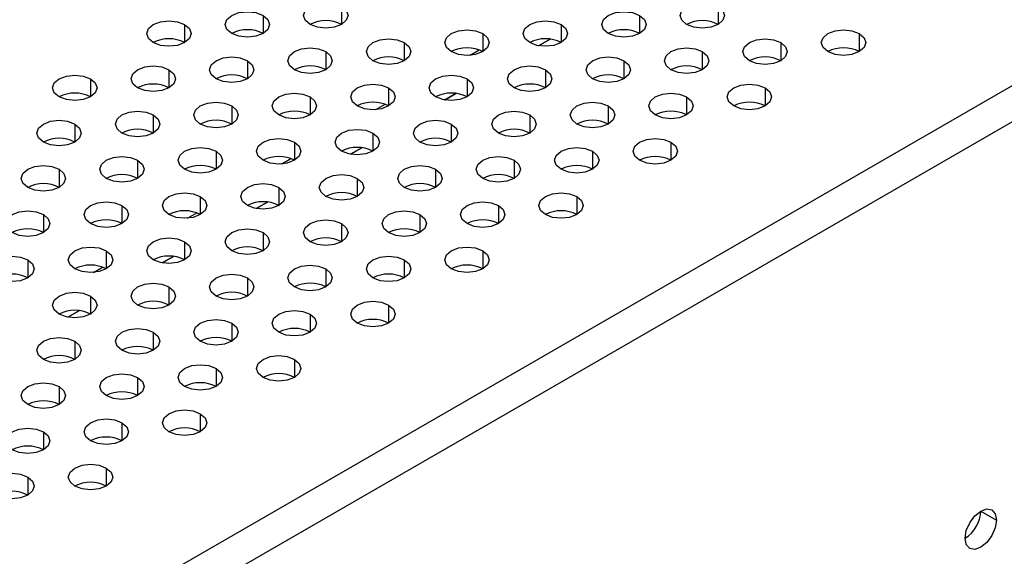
# Model space of a CAD drawing. Header units: millimetres. Extents: x 0 to 1118, y 0 to 864.
# Tile 208 of 256: x 945.99 to 953.39, y 673.23 to 677.26. Entities that reach past the tile are written whole.
import ezdxf

# ---------------------------------------------------------------- set-up
doc = ezdxf.new("R2010")
doc.units = ezdxf.units.MM

msp = doc.modelspace()

# ---------------------------------------------------------------- linework, layer by layer
at = {"color": 7, "linetype": 'Continuous', "lineweight": 25}
for p, q in [((926.1057, 660.9838), (999.8805, 703.5731)), ((926.2471, 660.7933), (999.9748, 703.3554)), ((949.9753, 677.1169), (949.8895, 677.0674)), ((949.2682, 676.7087), (949.1824, 676.6592)), ((948.5611, 676.3005), (948.4753, 676.251)), ((947.854, 675.8923), (947.7682, 675.8428)), ((947.1469, 675.4841), (947.0611, 675.4346)), ((946.4398, 675.0759), (946.3539, 675.0264)), ((953.2115, 673.5696), (953.3293, 673.5016))]:
    msp.add_line(p, q, dxfattribs=at)
at = {"color": 8, "linetype": 'Continuous', "lineweight": 25}
for p, q in [((948.409, 677.363), (948.409, 677.2269)), ((951.2374, 677.363), (951.2374, 677.2269)), ((947.8198, 677.2949), (947.8198, 677.1589)), ((950.6482, 677.2949), (950.6482, 677.1589)), ((947.2305, 677.2269), (947.2305, 677.0908)), ((950.0589, 677.2269), (950.0589, 677.0908)), ((949.4697, 677.1589), (949.4697, 677.0228)), ((949.8897, 677.0674), (949.9755, 677.1169)), ((952.2981, 677.1589), (952.2981, 677.0228)), ((948.8804, 677.0908), (948.8804, 676.9548)), ((949.3743, 676.9955), (949.4432, 677.0352)), ((951.7089, 677.0908), (951.7089, 676.9548)), ((948.2912, 677.0228), (948.2912, 676.8867)), ((951.1196, 677.0228), (951.1196, 676.8867)), ((947.7019, 676.9548), (947.7019, 676.8187)), ((950.5303, 676.9548), (950.5303, 676.8187)), ((946.5234, 676.8187), (946.5234, 676.6826)), ((947.1127, 676.8867), (947.1127, 676.7507)), ((949.3518, 676.8187), (949.3518, 676.6826)), ((949.9411, 676.8867), (949.9411, 676.7507)), ((948.7626, 676.7507), (948.7626, 676.6146)), ((951.591, 676.7507), (951.591, 676.6146)), ((948.1733, 676.6826), (948.1733, 676.5466)), ((949.1825, 676.6592), (949.2684, 676.7087)), ((951.0017, 676.6826), (951.0017, 676.5466)), ((947.5841, 676.6146), (947.5841, 676.4785)), ((948.6672, 676.5873), (948.736, 676.627)), ((950.4125, 676.6146), (950.4125, 676.4785)), ((946.9948, 676.5466), (946.9948, 676.4105)), ((949.8232, 676.5466), (949.8232, 676.4105)), ((946.4055, 676.4785), (946.4055, 676.3425)), ((949.234, 676.4785), (949.234, 676.3425)), ((948.6447, 676.4105), (948.6447, 676.2744)), ((948.0555, 676.3425), (948.0555, 676.2064)), ((948.4754, 676.251), (948.5613, 676.3005)), ((950.8839, 676.3425), (950.8839, 676.2064)), ((947.4662, 676.2744), (947.4662, 676.1384)), ((950.2946, 676.2744), (950.2946, 676.1384)), ((946.877, 676.2064), (946.877, 676.0703)), ((947.9601, 676.1791), (948.0289, 676.2188)), ((949.7054, 676.2064), (949.7054, 676.0703)), ((946.2877, 676.1384), (946.2877, 676.0023)), ((949.1161, 676.1384), (949.1161, 676.0023)), ((947.9376, 676.0023), (947.9376, 675.8662)), ((948.5269, 676.0703), (948.5269, 675.9343)), ((947.3484, 675.9343), (947.3484, 675.7982)), ((950.1768, 675.9343), (950.1768, 675.7982)), ((946.7591, 675.8662), (946.7591, 675.7302)), ((947.7683, 675.8427), (947.8542, 675.8923)), ((949.5875, 675.8662), (949.5875, 675.7302)), ((946.1698, 675.7982), (946.1698, 675.6621)), ((947.253, 675.7709), (947.3218, 675.8106)), ((948.9983, 675.7982), (948.9983, 675.6621)), ((948.409, 675.7302), (948.409, 675.5941)), ((947.8198, 675.6621), (947.8198, 675.5261)), ((947.2305, 675.5941), (947.2305, 675.458)), ((946.6413, 675.5261), (946.6413, 675.39)), ((947.0612, 675.4345), (947.1471, 675.4841)), ((949.4697, 675.5261), (949.4697, 675.39)), ((946.052, 675.458), (946.052, 675.322)), ((948.8804, 675.458), (948.8804, 675.322)), ((946.5459, 675.3627), (946.6147, 675.4024)), ((948.2912, 675.39), (948.2912, 675.2539)), ((947.7019, 675.322), (947.7019, 675.1859)), ((946.5234, 675.1859), (946.5234, 675.0498)), ((947.1127, 675.2539), (947.1127, 675.1179)), ((948.7626, 675.1179), (948.7626, 674.9818)), ((946.3541, 675.0263), (946.44, 675.0759)), ((948.1733, 675.0498), (948.1733, 674.9138)), ((947.5841, 674.9818), (947.5841, 674.8457)), ((946.9948, 674.9138), (946.9948, 674.7777)), ((946.4055, 674.8457), (946.4055, 674.7097)), ((948.0555, 674.7097), (948.0555, 674.5736)), ((947.4662, 674.6416), (947.4662, 674.5056)), ((946.877, 674.5736), (946.877, 674.4375)), ((946.2877, 674.5056), (946.2877, 674.3695)), ((947.3484, 674.3014), (947.3484, 674.1654)), ((946.7591, 674.2334), (946.7591, 674.0973)), ((946.1698, 674.1654), (946.1698, 674.0293)), ((946.6413, 673.8932), (946.6413, 673.7572)), ((946.052, 673.8252), (946.052, 673.6891))]:
    msp.add_line(p, q, dxfattribs=at)
at = {"color": 7, "linetype": 'Continuous', "lineweight": 25, "flags": 128}
for points in [[(948.1733, 677.2269), (948.1372, 677.2581), (948.1245, 677.2949), (948.1372, 677.3318), (948.1733, 677.363), (948.2274, 677.3838), (948.2912, 677.3912), (948.3549, 677.3838), (948.409, 677.363)], [(948.409, 677.363), (948.4451, 677.3318), (948.4578, 677.2949), (948.4451, 677.2581), (948.409, 677.2269), (948.3549, 677.2061), (948.2912, 677.1987), (948.2274, 677.2061), (948.1733, 677.2269)], [(951.0017, 677.2269), (950.9656, 677.2581), (950.9529, 677.2949), (950.9656, 677.3318), (951.0017, 677.363), (951.0558, 677.3838), (951.1196, 677.3912), (951.1834, 677.3838), (951.2374, 677.363)], [(951.2374, 677.363), (951.2736, 677.3318), (951.2863, 677.2949), (951.2736, 677.2581), (951.2374, 677.2269), (951.1834, 677.2061), (951.1196, 677.1987), (951.0558, 677.2061), (951.0017, 677.2269)], [(947.5841, 677.1589), (947.5479, 677.1901), (947.5352, 677.2269), (947.5479, 677.2637), (947.5841, 677.2949), (947.6381, 677.3158), (947.7019, 677.3231), (947.7657, 677.3158), (947.8198, 677.2949)], [(947.8198, 677.2949), (947.8559, 677.2637), (947.8686, 677.2269), (947.8559, 677.1901), (947.8198, 677.1589), (947.7657, 677.138), (947.7019, 677.1307), (947.6381, 677.138), (947.5841, 677.1589)], [(950.4125, 677.1589), (950.3764, 677.1901), (950.3637, 677.2269), (950.3764, 677.2637), (950.4125, 677.2949), (950.4666, 677.3158), (950.5303, 677.3231), (950.5941, 677.3158), (950.6482, 677.2949)], [(950.6482, 677.2949), (950.6843, 677.2637), (950.697, 677.2269), (950.6843, 677.1901), (950.6482, 677.1589), (950.5941, 677.138), (950.5303, 677.1307), (950.4666, 677.138), (950.4125, 677.1589)], [(946.9948, 677.0908), (946.9587, 677.1221), (946.946, 677.1589), (946.9587, 677.1957), (946.9948, 677.2269), (947.0489, 677.2478), (947.1127, 677.2551), (947.1764, 677.2478), (947.2305, 677.2269)], [(947.2305, 677.2269), (947.2666, 677.1957), (947.2793, 677.1589), (947.2666, 677.1221), (947.2305, 677.0908), (947.1764, 677.07), (947.1127, 677.0627), (947.0489, 677.07), (946.9948, 677.0908)], [(949.234, 677.0228), (949.1978, 677.054), (949.1852, 677.0908), (949.1978, 677.1277), (949.234, 677.1589), (949.288, 677.1797), (949.3518, 677.1871), (949.4156, 677.1797), (949.4697, 677.1589)], [(949.8232, 677.0908), (949.7871, 677.1221), (949.7744, 677.1589), (949.7871, 677.1957), (949.8232, 677.2269), (949.8773, 677.2478), (949.9411, 677.2551), (950.0049, 677.2478), (950.0589, 677.2269)], [(950.0589, 677.2269), (950.0951, 677.1957), (950.1077, 677.1589), (950.0951, 677.1221), (950.0589, 677.0908), (950.0049, 677.07), (949.9411, 677.0627), (949.8773, 677.07), (949.8232, 677.0908)], [(952.0624, 677.0228), (952.0263, 677.054), (952.0136, 677.0908), (952.0263, 677.1277), (952.0624, 677.1589), (952.1165, 677.1797), (952.1803, 677.1871), (952.244, 677.1797), (952.2981, 677.1589)], [(948.6447, 676.9548), (948.6086, 676.986), (948.5959, 677.0228), (948.6086, 677.0596), (948.6447, 677.0908), (948.6988, 677.1117), (948.7626, 677.119), (948.8264, 677.1117), (948.8804, 677.0908)], [(949.4697, 677.1589), (949.5058, 677.1277), (949.5185, 677.0908), (949.5058, 677.054), (949.4697, 677.0228), (949.4156, 677.002), (949.3518, 676.9946), (949.288, 677.002), (949.234, 677.0228)], [(951.4731, 676.9548), (951.437, 676.986), (951.4243, 677.0228), (951.437, 677.0596), (951.4731, 677.0908), (951.5272, 677.1117), (951.591, 677.119), (951.6548, 677.1117), (951.7089, 677.0908)], [(952.2981, 677.1589), (952.3342, 677.1277), (952.3469, 677.0908), (952.3342, 677.054), (952.2981, 677.0228), (952.244, 677.002), (952.1803, 676.9946), (952.1165, 677.002), (952.0624, 677.0228)], [(948.0555, 676.8867), (948.0193, 676.918), (948.0066, 676.9548), (948.0193, 676.9916), (948.0555, 677.0228), (948.1095, 677.0437), (948.1733, 677.051), (948.2371, 677.0437), (948.2912, 677.0228)], [(948.8804, 677.0908), (948.9166, 677.0596), (948.9292, 677.0228), (948.9166, 676.986), (948.8804, 676.9548), (948.8264, 676.9339), (948.7626, 676.9266), (948.6988, 676.9339), (948.6447, 676.9548)], [(950.8839, 676.8867), (950.8478, 676.918), (950.8351, 676.9548), (950.8478, 676.9916), (950.8839, 677.0228), (950.938, 677.0437), (951.0017, 677.051), (951.0655, 677.0437), (951.1196, 677.0228)], [(951.7089, 677.0908), (951.745, 677.0596), (951.7577, 677.0228), (951.745, 676.986), (951.7089, 676.9548), (951.6548, 676.9339), (951.591, 676.9266), (951.5272, 676.9339), (951.4731, 676.9548)], [(947.4662, 676.8187), (947.4301, 676.8499), (947.4174, 676.8867), (947.4301, 676.9236), (947.4662, 676.9548), (947.5203, 676.9756), (947.5841, 676.983), (947.6478, 676.9756), (947.7019, 676.9548)], [(948.2912, 677.0228), (948.3273, 676.9916), (948.34, 676.9548), (948.3273, 676.918), (948.2912, 676.8867), (948.2371, 676.8659), (948.1733, 676.8586), (948.1095, 676.8659), (948.0555, 676.8867)], [(950.2946, 676.8187), (950.2585, 676.8499), (950.2458, 676.8867), (950.2585, 676.9236), (950.2946, 676.9548), (950.3487, 676.9756), (950.4125, 676.983), (950.4763, 676.9756), (950.5303, 676.9548)], [(951.1196, 677.0228), (951.1557, 676.9916), (951.1684, 676.9548), (951.1557, 676.918), (951.1196, 676.8867), (951.0655, 676.8659), (951.0017, 676.8586), (950.938, 676.8659), (950.8839, 676.8867)], [(946.877, 676.7507), (946.8408, 676.7819), (946.8281, 676.8187), (946.8408, 676.8555), (946.877, 676.8867), (946.931, 676.9076), (946.9948, 676.9149), (947.0586, 676.9076), (947.1127, 676.8867)], [(947.7019, 676.9548), (947.738, 676.9236), (947.7507, 676.8867), (947.738, 676.8499), (947.7019, 676.8187), (947.6478, 676.7979), (947.5841, 676.7905), (947.5203, 676.7979), (947.4662, 676.8187)], [(949.7054, 676.7507), (949.6693, 676.7819), (949.6566, 676.8187), (949.6693, 676.8555), (949.7054, 676.8867), (949.7595, 676.9076), (949.8232, 676.9149), (949.887, 676.9076), (949.9411, 676.8867)], [(950.5303, 676.9548), (950.5665, 676.9236), (950.5792, 676.8867), (950.5665, 676.8499), (950.5303, 676.8187), (950.4763, 676.7979), (950.4125, 676.7905), (950.3487, 676.7979), (950.2946, 676.8187)], [(946.2877, 676.6826), (946.2516, 676.7139), (946.2389, 676.7507), (946.2516, 676.7875), (946.2877, 676.8187), (946.3418, 676.8396), (946.4055, 676.8469), (946.4693, 676.8396), (946.5234, 676.8187)], [(946.5234, 676.8187), (946.5595, 676.7875), (946.5722, 676.7507), (946.5595, 676.7139), (946.5234, 676.6826), (946.4693, 676.6618), (946.4055, 676.6545), (946.3418, 676.6618), (946.2877, 676.6826)], [(947.1127, 676.8867), (947.1488, 676.8555), (947.1615, 676.8187), (947.1488, 676.7819), (947.1127, 676.7507), (947.0586, 676.7298), (946.9948, 676.7225), (946.931, 676.7298), (946.877, 676.7507)], [(949.1161, 676.6826), (949.08, 676.7139), (949.0673, 676.7507), (949.08, 676.7875), (949.1161, 676.8187), (949.1702, 676.8396), (949.234, 676.8469), (949.2978, 676.8396), (949.3518, 676.8187)], [(949.3518, 676.8187), (949.388, 676.7875), (949.4006, 676.7507), (949.388, 676.7139), (949.3518, 676.6826), (949.2978, 676.6618), (949.234, 676.6545), (949.1702, 676.6618), (949.1161, 676.6826)], [(949.9411, 676.8867), (949.9772, 676.8555), (949.9899, 676.8187), (949.9772, 676.7819), (949.9411, 676.7507), (949.887, 676.7298), (949.8232, 676.7225), (949.7595, 676.7298), (949.7054, 676.7507)], [(948.5269, 676.6146), (948.4907, 676.6458), (948.4781, 676.6826), (948.4907, 676.7195), (948.5269, 676.7507), (948.5809, 676.7715), (948.6447, 676.7789), (948.7085, 676.7715), (948.7626, 676.7507)], [(948.7626, 676.7507), (948.7987, 676.7195), (948.8114, 676.6826), (948.7987, 676.6458), (948.7626, 676.6146), (948.7085, 676.5937), (948.6447, 676.5864), (948.5809, 676.5937), (948.5269, 676.6146)], [(951.3553, 676.6146), (951.3192, 676.6458), (951.3065, 676.6826), (951.3192, 676.7195), (951.3553, 676.7507), (951.4094, 676.7715), (951.4731, 676.7789), (951.5369, 676.7715), (951.591, 676.7507)], [(951.591, 676.7507), (951.6271, 676.7195), (951.6398, 676.6826), (951.6271, 676.6458), (951.591, 676.6146), (951.5369, 676.5937), (951.4731, 676.5864), (951.4094, 676.5937), (951.3553, 676.6146)], [(947.9376, 676.5466), (947.9015, 676.5778), (947.8888, 676.6146), (947.9015, 676.6514), (947.9376, 676.6826), (947.9917, 676.7035), (948.0555, 676.7108), (948.1192, 676.7035), (948.1733, 676.6826)], [(948.1733, 676.6826), (948.2094, 676.6514), (948.2221, 676.6146), (948.2094, 676.5778), (948.1733, 676.5466), (948.1192, 676.5257), (948.0555, 676.5184), (947.9917, 676.5257), (947.9376, 676.5466)], [(950.766, 676.5466), (950.7299, 676.5778), (950.7172, 676.6146), (950.7299, 676.6514), (950.766, 676.6826), (950.8201, 676.7035), (950.8839, 676.7108), (950.9477, 676.7035), (951.0017, 676.6826)], [(951.0017, 676.6826), (951.0379, 676.6514), (951.0506, 676.6146), (951.0379, 676.5778), (951.0017, 676.5466), (950.9477, 676.5257), (950.8839, 676.5184), (950.8201, 676.5257), (950.766, 676.5466)], [(947.3484, 676.4785), (947.3122, 676.5098), (947.2995, 676.5466), (947.3122, 676.5834), (947.3484, 676.6146), (947.4024, 676.6355), (947.4662, 676.6428), (947.53, 676.6355), (947.5841, 676.6146)], [(947.5841, 676.6146), (947.6202, 676.5834), (947.6329, 676.5466), (947.6202, 676.5098), (947.5841, 676.4785), (947.53, 676.4577), (947.4662, 676.4504), (947.4024, 676.4577), (947.3484, 676.4785)], [(950.1768, 676.4785), (950.1407, 676.5098), (950.128, 676.5466), (950.1407, 676.5834), (950.1768, 676.6146), (950.2309, 676.6355), (950.2946, 676.6428), (950.3584, 676.6355), (950.4125, 676.6146)], [(950.4125, 676.6146), (950.4486, 676.5834), (950.4613, 676.5466), (950.4486, 676.5098), (950.4125, 676.4785), (950.3584, 676.4577), (950.2946, 676.4504), (950.2309, 676.4577), (950.1768, 676.4785)], [(946.7591, 676.4105), (946.723, 676.4417), (946.7103, 676.4785), (946.723, 676.5154), (946.7591, 676.5466), (946.8132, 676.5674), (946.877, 676.5748), (946.9407, 676.5674), (946.9948, 676.5466)], [(946.9948, 676.5466), (947.0309, 676.5154), (947.0436, 676.4785), (947.0309, 676.4417), (946.9948, 676.4105), (946.9407, 676.3896), (946.877, 676.3823), (946.8132, 676.3896), (946.7591, 676.4105)], [(949.5875, 676.4105), (949.5514, 676.4417), (949.5387, 676.4785), (949.5514, 676.5154), (949.5875, 676.5466), (949.6416, 676.5674), (949.7054, 676.5748), (949.7692, 676.5674), (949.8232, 676.5466)], [(949.8232, 676.5466), (949.8594, 676.5154), (949.872, 676.4785), (949.8594, 676.4417), (949.8232, 676.4105), (949.7692, 676.3896), (949.7054, 676.3823), (949.6416, 676.3896), (949.5875, 676.4105)], [(946.1698, 676.3425), (946.1337, 676.3737), (946.121, 676.4105), (946.1337, 676.4473), (946.1698, 676.4785), (946.2239, 676.4994), (946.2877, 676.5067), (946.3515, 676.4994), (946.4055, 676.4785)], [(946.4055, 676.4785), (946.4417, 676.4473), (946.4544, 676.4105), (946.4417, 676.3737), (946.4055, 676.3425), (946.3515, 676.3216), (946.2877, 676.3143), (946.2239, 676.3216), (946.1698, 676.3425)], [(948.9983, 676.3425), (948.9621, 676.3737), (948.9495, 676.4105), (948.9621, 676.4473), (948.9983, 676.4785), (949.0523, 676.4994), (949.1161, 676.5067), (949.1799, 676.4994), (949.234, 676.4785)], [(949.234, 676.4785), (949.2701, 676.4473), (949.2828, 676.4105), (949.2701, 676.3737), (949.234, 676.3425), (949.1799, 676.3216), (949.1161, 676.3143), (949.0523, 676.3216), (948.9983, 676.3425)], [(947.8198, 676.2064), (947.7836, 676.2376), (947.7709, 676.2744), (947.7836, 676.3113), (947.8198, 676.3425), (947.8738, 676.3633), (947.9376, 676.3707), (948.0014, 676.3633), (948.0555, 676.3425)], [(948.409, 676.2744), (948.3729, 676.3057), (948.3602, 676.3425), (948.3729, 676.3793), (948.409, 676.4105), (948.4631, 676.4314), (948.5269, 676.4387), (948.5907, 676.4314), (948.6447, 676.4105)], [(948.6447, 676.4105), (948.6808, 676.3793), (948.6935, 676.3425), (948.6808, 676.3057), (948.6447, 676.2744), (948.5907, 676.2536), (948.5269, 676.2463), (948.4631, 676.2536), (948.409, 676.2744)], [(950.6482, 676.2064), (950.6121, 676.2376), (950.5994, 676.2744), (950.6121, 676.3113), (950.6482, 676.3425), (950.7023, 676.3633), (950.766, 676.3707), (950.8298, 676.3633), (950.8839, 676.3425)], [(947.2305, 676.1384), (947.1944, 676.1696), (947.1817, 676.2064), (947.1944, 676.2432), (947.2305, 676.2744), (947.2846, 676.2953), (947.3484, 676.3026), (947.4121, 676.2953), (947.4662, 676.2744)], [(948.0555, 676.3425), (948.0916, 676.3113), (948.1043, 676.2744), (948.0916, 676.2376), (948.0555, 676.2064), (948.0014, 676.1855), (947.9376, 676.1782), (947.8738, 676.1855), (947.8198, 676.2064)], [(950.0589, 676.1384), (950.0228, 676.1696), (950.0101, 676.2064), (950.0228, 676.2432), (950.0589, 676.2744), (950.113, 676.2953), (950.1768, 676.3026), (950.2406, 676.2953), (950.2946, 676.2744)], [(950.8839, 676.3425), (950.92, 676.3113), (950.9327, 676.2744), (950.92, 676.2376), (950.8839, 676.2064), (950.8298, 676.1855), (950.766, 676.1782), (950.7023, 676.1855), (950.6482, 676.2064)], [(946.6413, 676.0703), (946.6051, 676.1015), (946.5924, 676.1384), (946.6051, 676.1752), (946.6413, 676.2064), (946.6953, 676.2273), (946.7591, 676.2346), (946.8229, 676.2273), (946.877, 676.2064)], [(947.4662, 676.2744), (947.5023, 676.2432), (947.515, 676.2064), (947.5023, 676.1696), (947.4662, 676.1384), (947.4121, 676.1175), (947.3484, 676.1102), (947.2846, 676.1175), (947.2305, 676.1384)], [(949.4697, 676.0703), (949.4335, 676.1015), (949.4209, 676.1384), (949.4335, 676.1752), (949.4697, 676.2064), (949.5237, 676.2273), (949.5875, 676.2346), (949.6513, 676.2273), (949.7054, 676.2064)], [(950.2946, 676.2744), (950.3308, 676.2432), (950.3435, 676.2064), (950.3308, 676.1696), (950.2946, 676.1384), (950.2406, 676.1175), (950.1768, 676.1102), (950.113, 676.1175), (950.0589, 676.1384)], [(946.052, 676.0023), (946.0159, 676.0335), (946.0032, 676.0703), (946.0159, 676.1072), (946.052, 676.1384), (946.1061, 676.1592), (946.1698, 676.1665), (946.2336, 676.1592), (946.2877, 676.1384)], [(946.877, 676.2064), (946.9131, 676.1752), (946.9258, 676.1384), (946.9131, 676.1015), (946.877, 676.0703), (946.8229, 676.0495), (946.7591, 676.0422), (946.6953, 676.0495), (946.6413, 676.0703)], [(948.8804, 676.0023), (948.8443, 676.0335), (948.8316, 676.0703), (948.8443, 676.1072), (948.8804, 676.1384), (948.9345, 676.1592), (948.9983, 676.1665), (949.0621, 676.1592), (949.1161, 676.1384)], [(949.7054, 676.2064), (949.7415, 676.1752), (949.7542, 676.1384), (949.7415, 676.1015), (949.7054, 676.0703), (949.6513, 676.0495), (949.5875, 676.0422), (949.5237, 676.0495), (949.4697, 676.0703)], [(946.2877, 676.1384), (946.3238, 676.1072), (946.3365, 676.0703), (946.3238, 676.0335), (946.2877, 676.0023), (946.2336, 675.9814), (946.1698, 675.9741), (946.1061, 675.9814), (946.052, 676.0023)], [(948.2912, 675.9343), (948.255, 675.9655), (948.2424, 676.0023), (948.255, 676.0391), (948.2912, 676.0703), (948.3452, 676.0912), (948.409, 676.0985), (948.4728, 676.0912), (948.5269, 676.0703)], [(949.1161, 676.1384), (949.1523, 676.1072), (949.1649, 676.0703), (949.1523, 676.0335), (949.1161, 676.0023), (949.0621, 675.9814), (948.9983, 675.9741), (948.9345, 675.9814), (948.8804, 676.0023)], [(947.7019, 675.8662), (947.6658, 675.8974), (947.6531, 675.9343), (947.6658, 675.9711), (947.7019, 676.0023), (947.756, 676.0232), (947.8198, 676.0305), (947.8835, 676.0232), (947.9376, 676.0023)], [(947.9376, 676.0023), (947.9737, 675.9711), (947.9864, 675.9343), (947.9737, 675.8974), (947.9376, 675.8662), (947.8835, 675.8454), (947.8198, 675.8381), (947.756, 675.8454), (947.7019, 675.8662)], [(948.5269, 676.0703), (948.563, 676.0391), (948.5757, 676.0023), (948.563, 675.9655), (948.5269, 675.9343), (948.4728, 675.9134), (948.409, 675.9061), (948.3452, 675.9134), (948.2912, 675.9343)], [(947.1127, 675.7982), (947.0765, 675.8294), (947.0638, 675.8662), (947.0765, 675.9031), (947.1127, 675.9343), (947.1667, 675.9551), (947.2305, 675.9624), (947.2943, 675.9551), (947.3484, 675.9343)], [(947.3484, 675.9343), (947.3845, 675.9031), (947.3972, 675.8662), (947.3845, 675.8294), (947.3484, 675.7982), (947.2943, 675.7773), (947.2305, 675.77), (947.1667, 675.7773), (947.1127, 675.7982)], [(949.9411, 675.7982), (949.905, 675.8294), (949.8923, 675.8662), (949.905, 675.9031), (949.9411, 675.9343), (949.9952, 675.9551), (950.0589, 675.9624), (950.1227, 675.9551), (950.1768, 675.9343)], [(950.1768, 675.9343), (950.2129, 675.9031), (950.2256, 675.8662), (950.2129, 675.8294), (950.1768, 675.7982), (950.1227, 675.7773), (950.0589, 675.77), (949.9952, 675.7773), (949.9411, 675.7982)], [(946.5234, 675.7302), (946.4873, 675.7614), (946.4746, 675.7982), (946.4873, 675.835), (946.5234, 675.8662), (946.5775, 675.8871), (946.6413, 675.8944), (946.705, 675.8871), (946.7591, 675.8662)], [(946.7591, 675.8662), (946.7952, 675.835), (946.8079, 675.7982), (946.7952, 675.7614), (946.7591, 675.7302), (946.705, 675.7093), (946.6413, 675.702), (946.5775, 675.7093), (946.5234, 675.7302)], [(949.3518, 675.7302), (949.3157, 675.7614), (949.303, 675.7982), (949.3157, 675.835), (949.3518, 675.8662), (949.4059, 675.8871), (949.4697, 675.8944), (949.5335, 675.8871), (949.5875, 675.8662)], [(949.5875, 675.8662), (949.6237, 675.835), (949.6363, 675.7982), (949.6237, 675.7614), (949.5875, 675.7302), (949.5335, 675.7093), (949.4697, 675.702), (949.4059, 675.7093), (949.3518, 675.7302)], [(945.9341, 675.6621), (945.898, 675.6933), (945.8853, 675.7302), (945.898, 675.767), (945.9341, 675.7982), (945.9882, 675.8191), (946.052, 675.8264), (946.1158, 675.8191), (946.1698, 675.7982)], [(946.1698, 675.7982), (946.206, 675.767), (946.2187, 675.7302), (946.206, 675.6933), (946.1698, 675.6621), (946.1158, 675.6413), (946.052, 675.6339), (945.9882, 675.6413), (945.9341, 675.6621)], [(948.7626, 675.6621), (948.7264, 675.6933), (948.7138, 675.7302), (948.7264, 675.767), (948.7626, 675.7982), (948.8166, 675.8191), (948.8804, 675.8264), (948.9442, 675.8191), (948.9983, 675.7982)], [(948.9983, 675.7982), (949.0344, 675.767), (949.0471, 675.7302), (949.0344, 675.6933), (948.9983, 675.6621), (948.9442, 675.6413), (948.8804, 675.6339), (948.8166, 675.6413), (948.7626, 675.6621)], [(948.1733, 675.5941), (948.1372, 675.6253), (948.1245, 675.6621), (948.1372, 675.6989), (948.1733, 675.7302), (948.2274, 675.751), (948.2912, 675.7583), (948.3549, 675.751), (948.409, 675.7302)], [(948.409, 675.7302), (948.4451, 675.6989), (948.4578, 675.6621), (948.4451, 675.6253), (948.409, 675.5941), (948.3549, 675.5732), (948.2912, 675.5659), (948.2274, 675.5732), (948.1733, 675.5941)], [(947.5841, 675.5261), (947.5479, 675.5573), (947.5352, 675.5941), (947.5479, 675.6309), (947.5841, 675.6621), (947.6381, 675.683), (947.7019, 675.6903), (947.7657, 675.683), (947.8198, 675.6621)], [(947.8198, 675.6621), (947.8559, 675.6309), (947.8686, 675.5941), (947.8559, 675.5573), (947.8198, 675.5261), (947.7657, 675.5052), (947.7019, 675.4979), (947.6381, 675.5052), (947.5841, 675.5261)], [(946.9948, 675.458), (946.9587, 675.4892), (946.946, 675.5261), (946.9587, 675.5629), (946.9948, 675.5941), (947.0489, 675.615), (947.1127, 675.6223), (947.1764, 675.615), (947.2305, 675.5941)], [(947.2305, 675.5941), (947.2666, 675.5629), (947.2793, 675.5261), (947.2666, 675.4892), (947.2305, 675.458), (947.1764, 675.4372), (947.1127, 675.4298), (947.0489, 675.4372), (946.9948, 675.458)], [(945.8163, 675.322), (945.7802, 675.3532), (945.7675, 675.39), (945.7802, 675.4268), (945.8163, 675.458), (945.8704, 675.4789), (945.9341, 675.4862), (945.9979, 675.4789), (946.052, 675.458)], [(946.4055, 675.39), (946.3694, 675.4212), (946.3567, 675.458), (946.3694, 675.4948), (946.4055, 675.5261), (946.4596, 675.5469), (946.5234, 675.5542), (946.5872, 675.5469), (946.6413, 675.5261)], [(946.6413, 675.5261), (946.6774, 675.4948), (946.6901, 675.458), (946.6774, 675.4212), (946.6413, 675.39), (946.5872, 675.3691), (946.5234, 675.3618), (946.4596, 675.3691), (946.4055, 675.39)], [(948.6447, 675.322), (948.6086, 675.3532), (948.5959, 675.39), (948.6086, 675.4268), (948.6447, 675.458), (948.6988, 675.4789), (948.7626, 675.4862), (948.8264, 675.4789), (948.8804, 675.458)], [(949.234, 675.39), (949.1978, 675.4212), (949.1852, 675.458), (949.1978, 675.4948), (949.234, 675.5261), (949.288, 675.5469), (949.3518, 675.5542), (949.4156, 675.5469), (949.4697, 675.5261)], [(949.4697, 675.5261), (949.5058, 675.4948), (949.5185, 675.458), (949.5058, 675.4212), (949.4697, 675.39), (949.4156, 675.3691), (949.3518, 675.3618), (949.288, 675.3691), (949.234, 675.39)], [(946.052, 675.458), (946.0881, 675.4268), (946.1008, 675.39), (946.0881, 675.3532), (946.052, 675.322), (945.9979, 675.3011), (945.9341, 675.2938), (945.8704, 675.3011), (945.8163, 675.322)], [(948.0555, 675.2539), (948.0193, 675.2851), (948.0066, 675.322), (948.0193, 675.3588), (948.0555, 675.39), (948.1095, 675.4109), (948.1733, 675.4182), (948.2371, 675.4109), (948.2912, 675.39)], [(948.8804, 675.458), (948.9166, 675.4268), (948.9292, 675.39), (948.9166, 675.3532), (948.8804, 675.322), (948.8264, 675.3011), (948.7626, 675.2938), (948.6988, 675.3011), (948.6447, 675.322)], [(947.4662, 675.1859), (947.4301, 675.2171), (947.4174, 675.2539), (947.4301, 675.2907), (947.4662, 675.322), (947.5203, 675.3428), (947.5841, 675.3501), (947.6478, 675.3428), (947.7019, 675.322)], [(948.2912, 675.39), (948.3273, 675.3588), (948.34, 675.322), (948.3273, 675.2851), (948.2912, 675.2539), (948.2371, 675.2331), (948.1733, 675.2257), (948.1095, 675.2331), (948.0555, 675.2539)], [(946.877, 675.1179), (946.8408, 675.1491), (946.8281, 675.1859), (946.8408, 675.2227), (946.877, 675.2539), (946.931, 675.2748), (946.9948, 675.2821), (947.0586, 675.2748), (947.1127, 675.2539)], [(947.7019, 675.322), (947.738, 675.2907), (947.7507, 675.2539), (947.738, 675.2171), (947.7019, 675.1859), (947.6478, 675.165), (947.5841, 675.1577), (947.5203, 675.165), (947.4662, 675.1859)], [(946.2877, 675.0498), (946.2516, 675.081), (946.2389, 675.1179), (946.2516, 675.1547), (946.2877, 675.1859), (946.3418, 675.2067), (946.4055, 675.2141), (946.4693, 675.2067), (946.5234, 675.1859)], [(946.5234, 675.1859), (946.5595, 675.1547), (946.5722, 675.1179), (946.5595, 675.081), (946.5234, 675.0498), (946.4693, 675.029), (946.4055, 675.0216), (946.3418, 675.029), (946.2877, 675.0498)], [(947.1127, 675.2539), (947.1488, 675.2227), (947.1615, 675.1859), (947.1488, 675.1491), (947.1127, 675.1179), (947.0586, 675.097), (946.9948, 675.0897), (946.931, 675.097), (946.877, 675.1179)], [(948.5269, 674.9818), (948.4907, 675.013), (948.4781, 675.0498), (948.4907, 675.0866), (948.5269, 675.1179), (948.5809, 675.1387), (948.6447, 675.146), (948.7085, 675.1387), (948.7626, 675.1179)], [(948.7626, 675.1179), (948.7987, 675.0866), (948.8114, 675.0498), (948.7987, 675.013), (948.7626, 674.9818), (948.7085, 674.9609), (948.6447, 674.9536), (948.5809, 674.9609), (948.5269, 674.9818)], [(947.9376, 674.9138), (947.9015, 674.945), (947.8888, 674.9818), (947.9015, 675.0186), (947.9376, 675.0498), (947.9917, 675.0707), (948.0555, 675.078), (948.1192, 675.0707), (948.1733, 675.0498)], [(948.1733, 675.0498), (948.2094, 675.0186), (948.2221, 674.9818), (948.2094, 674.945), (948.1733, 674.9138), (948.1192, 674.8929), (948.0555, 674.8856), (947.9917, 674.8929), (947.9376, 674.9138)], [(947.3484, 674.8457), (947.3122, 674.8769), (947.2995, 674.9138), (947.3122, 674.9506), (947.3484, 674.9818), (947.4024, 675.0026), (947.4662, 675.01), (947.53, 675.0026), (947.5841, 674.9818)], [(947.5841, 674.9818), (947.6202, 674.9506), (947.6329, 674.9138), (947.6202, 674.8769), (947.5841, 674.8457), (947.53, 674.8249), (947.4662, 674.8175), (947.4024, 674.8249), (947.3484, 674.8457)], [(946.7591, 674.7777), (946.723, 674.8089), (946.7103, 674.8457), (946.723, 674.8825), (946.7591, 674.9138), (946.8132, 674.9346), (946.877, 674.9419), (946.9407, 674.9346), (946.9948, 674.9138)], [(946.9948, 674.9138), (947.0309, 674.8825), (947.0436, 674.8457), (947.0309, 674.8089), (946.9948, 674.7777), (946.9407, 674.7568), (946.877, 674.7495), (946.8132, 674.7568), (946.7591, 674.7777)], [(946.1698, 674.7097), (946.1337, 674.7409), (946.121, 674.7777), (946.1337, 674.8145), (946.1698, 674.8457), (946.2239, 674.8666), (946.2877, 674.8739), (946.3515, 674.8666), (946.4055, 674.8457)], [(946.4055, 674.8457), (946.4417, 674.8145), (946.4544, 674.7777), (946.4417, 674.7409), (946.4055, 674.7097), (946.3515, 674.6888), (946.2877, 674.6815), (946.2239, 674.6888), (946.1698, 674.7097)], [(947.2305, 674.5056), (947.1944, 674.5368), (947.1817, 674.5736), (947.1944, 674.6104), (947.2305, 674.6416), (947.2846, 674.6625), (947.3484, 674.6698), (947.4121, 674.6625), (947.4662, 674.6416)], [(947.8198, 674.5736), (947.7836, 674.6048), (947.7709, 674.6416), (947.7836, 674.6784), (947.8198, 674.7097), (947.8738, 674.7305), (947.9376, 674.7378), (948.0014, 674.7305), (948.0555, 674.7097)], [(948.0555, 674.7097), (948.0916, 674.6784), (948.1043, 674.6416), (948.0916, 674.6048), (948.0555, 674.5736), (948.0014, 674.5527), (947.9376, 674.5454), (947.8738, 674.5527), (947.8198, 674.5736)], [(946.6413, 674.4375), (946.6051, 674.4687), (946.5924, 674.5056), (946.6051, 674.5424), (946.6413, 674.5736), (946.6953, 674.5944), (946.7591, 674.6018), (946.8229, 674.5944), (946.877, 674.5736)], [(947.4662, 674.6416), (947.5023, 674.6104), (947.515, 674.5736), (947.5023, 674.5368), (947.4662, 674.5056), (947.4121, 674.4847), (947.3484, 674.4774), (947.2846, 674.4847), (947.2305, 674.5056)], [(946.052, 674.3695), (946.0159, 674.4007), (946.0032, 674.4375), (946.0159, 674.4743), (946.052, 674.5056), (946.1061, 674.5264), (946.1698, 674.5337), (946.2336, 674.5264), (946.2877, 674.5056)], [(946.877, 674.5736), (946.9131, 674.5424), (946.9258, 674.5056), (946.9131, 674.4687), (946.877, 674.4375), (946.8229, 674.4167), (946.7591, 674.4093), (946.6953, 674.4167), (946.6413, 674.4375)], [(946.2877, 674.5056), (946.3238, 674.4743), (946.3365, 674.4375), (946.3238, 674.4007), (946.2877, 674.3695), (946.2336, 674.3486), (946.1698, 674.3413), (946.1061, 674.3486), (946.052, 674.3695)], [(947.1127, 674.1654), (947.0765, 674.1966), (947.0638, 674.2334), (947.0765, 674.2702), (947.1127, 674.3014), (947.1667, 674.3223), (947.2305, 674.3296), (947.2943, 674.3223), (947.3484, 674.3014)], [(947.3484, 674.3014), (947.3845, 674.2702), (947.3972, 674.2334), (947.3845, 674.1966), (947.3484, 674.1654), (947.2943, 674.1445), (947.2305, 674.1372), (947.1667, 674.1445), (947.1127, 674.1654)], [(946.5234, 674.0973), (946.4873, 674.1286), (946.4746, 674.1654), (946.4873, 674.2022), (946.5234, 674.2334), (946.5775, 674.2543), (946.6413, 674.2616), (946.705, 674.2543), (946.7591, 674.2334)], [(946.7591, 674.2334), (946.7952, 674.2022), (946.8079, 674.1654), (946.7952, 674.1286), (946.7591, 674.0973), (946.705, 674.0765), (946.6413, 674.0692), (946.5775, 674.0765), (946.5234, 674.0973)], [(945.9341, 674.0293), (945.898, 674.0605), (945.8853, 674.0973), (945.898, 674.1342), (945.9341, 674.1654), (945.9882, 674.1862), (946.052, 674.1936), (946.1158, 674.1862), (946.1698, 674.1654)], [(946.1698, 674.1654), (946.206, 674.1342), (946.2187, 674.0973), (946.206, 674.0605), (946.1698, 674.0293), (946.1158, 674.0085), (946.052, 674.0011), (945.9882, 674.0085), (945.9341, 674.0293)], [(946.4055, 673.7572), (946.3694, 673.7884), (946.3567, 673.8252), (946.3694, 673.862), (946.4055, 673.8932), (946.4596, 673.9141), (946.5234, 673.9214), (946.5872, 673.9141), (946.6413, 673.8932)], [(946.6413, 673.8932), (946.6774, 673.862), (946.6901, 673.8252), (946.6774, 673.7884), (946.6413, 673.7572), (946.5872, 673.7363), (946.5234, 673.729), (946.4596, 673.7363), (946.4055, 673.7572)], [(945.8163, 673.6891), (945.7802, 673.7204), (945.7675, 673.7572), (945.7802, 673.794), (945.8163, 673.8252), (945.8704, 673.8461), (945.9341, 673.8534), (945.9979, 673.8461), (946.052, 673.8252)], [(946.052, 673.8252), (946.0881, 673.794), (946.1008, 673.7572), (946.0881, 673.7204), (946.052, 673.6891), (945.9979, 673.6683), (945.9341, 673.661), (945.8704, 673.6683), (945.8163, 673.6891)], [(953.0936, 673.3655), (953.1026, 673.4227), (953.1281, 673.4816), (953.1664, 673.5332), (953.2115, 673.5696), (953.2566, 673.5853), (953.2948, 673.5779), (953.3203, 673.5485), (953.3293, 673.5016)], [(953.3293, 673.5016), (953.3203, 673.4443), (953.2948, 673.3854), (953.2566, 673.3338), (953.2115, 673.2974), (953.1664, 673.2818), (953.1281, 673.2892), (953.1026, 673.3186), (953.0936, 673.3655)]]:
    msp.add_lwpolyline(points, dxfattribs=at)
at = {"color": 7, "linetype": 'Continuous', "lineweight": 25}
for centre, radius, start, end in [((947.7019, 676.9314), 0.2562, 62.61002, 117.3846), ((948.2912, 676.9994), 0.2562, 62.61002, 117.3846), ((950.5303, 676.9314), 0.2562, 62.61002, 117.3846), ((951.1196, 676.9994), 0.2562, 62.61002, 117.3846), ((947.1127, 676.8634), 0.2562, 62.61002, 117.3846), ((949.9411, 676.8634), 0.2562, 62.61002, 117.3846), ((949.3518, 676.7953), 0.2562, 62.61002, 117.3846), ((952.1803, 676.7953), 0.2562, 62.61002, 117.3846), ((948.7626, 676.7273), 0.2562, 62.61002, 117.3846), ((951.591, 676.7273), 0.2562, 62.61002, 117.3846), ((948.1733, 676.6593), 0.2562, 62.61002, 117.3846), ((951.0017, 676.6593), 0.2562, 62.61002, 117.3846), ((947.5841, 676.5912), 0.2562, 62.61002, 117.3846), ((950.4125, 676.5912), 0.2562, 62.61002, 117.3846), ((946.9948, 676.5232), 0.2562, 62.61002, 117.3846), ((949.8232, 676.5232), 0.2562, 62.61002, 117.3846), ((946.4055, 676.4552), 0.2562, 62.61002, 117.3846), ((949.234, 676.4552), 0.2562, 62.61002, 117.3846), ((948.6447, 676.3871), 0.2562, 62.61002, 117.3846), ((951.4731, 676.3871), 0.2562, 62.61002, 117.3846), ((948.0555, 676.3191), 0.2562, 62.61002, 117.3846), ((950.8839, 676.3191), 0.2562, 62.61002, 117.3846), ((947.4662, 676.2511), 0.2562, 62.61002, 117.3846), ((950.2946, 676.2511), 0.2562, 62.61002, 117.3846), ((946.2877, 676.115), 0.2562, 62.61002, 117.3846), ((946.877, 676.183), 0.2562, 62.61002, 117.3846), ((949.1161, 676.115), 0.2562, 62.61002, 117.3846), ((949.7054, 676.183), 0.2562, 62.61002, 117.3846), ((948.5269, 676.047), 0.2562, 62.61002, 117.3846), ((947.9376, 675.9789), 0.2562, 62.61002, 117.3846), ((950.766, 675.9789), 0.2562, 62.61002, 117.3846), ((947.3484, 675.9109), 0.2562, 62.61002, 117.3846), ((950.1768, 675.9109), 0.2562, 62.61002, 117.3846), ((946.7591, 675.8429), 0.2562, 62.61002, 117.3846), ((949.5875, 675.8429), 0.2562, 62.61002, 117.3846), ((946.1698, 675.7748), 0.2562, 62.61002, 117.3846), ((948.9983, 675.7748), 0.2562, 62.61002, 117.3846), ((948.409, 675.7068), 0.2562, 62.61002, 117.3846), ((947.8198, 675.6388), 0.2562, 62.61002, 117.3846), ((947.2305, 675.5707), 0.2562, 62.61002, 117.3846), ((950.0589, 675.5707), 0.2562, 62.61002, 117.3846), ((946.6413, 675.5027), 0.2562, 62.61002, 117.3846), ((949.4697, 675.5027), 0.2562, 62.61002, 117.3846), ((946.052, 675.4347), 0.2562, 62.61002, 117.3846), ((948.8804, 675.4347), 0.2562, 62.61002, 117.3846), ((948.2912, 675.3666), 0.2562, 62.61002, 117.3846), ((947.1127, 675.2305), 0.2562, 62.61002, 117.3846), ((947.7019, 675.2986), 0.2562, 62.61002, 117.3846), ((946.5234, 675.1625), 0.2562, 62.61002, 117.3846), ((949.3518, 675.1625), 0.2562, 62.61002, 117.3846), ((945.9341, 675.0945), 0.2562, 62.61002, 117.3846), ((948.7626, 675.0945), 0.2562, 62.61002, 117.3846), ((948.1733, 675.0264), 0.2562, 62.61002, 117.3846), ((947.5841, 674.9584), 0.2562, 62.61002, 117.3846), ((946.9948, 674.8904), 0.2562, 62.61002, 117.3846), ((946.4055, 674.8223), 0.2562, 62.61002, 117.3846), ((948.6447, 674.7543), 0.2562, 62.61002, 117.3846), ((948.0555, 674.6863), 0.2562, 62.61002, 117.3846), ((947.4662, 674.6182), 0.2562, 62.61002, 117.3846), ((946.877, 674.5502), 0.2562, 62.61002, 117.3846), ((946.2877, 674.4822), 0.2562, 62.61002, 117.3846), ((947.9376, 674.3461), 0.2562, 62.61002, 117.3846), ((947.3484, 674.2781), 0.2562, 62.61002, 117.3846), ((946.7591, 674.21), 0.2562, 62.61002, 117.3846), ((946.1698, 674.142), 0.2562, 62.61002, 117.3846), ((947.2305, 673.9379), 0.2562, 62.61002, 117.3846), ((946.6413, 673.8699), 0.2562, 62.61002, 117.3846), ((946.052, 673.8018), 0.2562, 62.61002, 117.3846), ((946.5234, 673.5297), 0.2562, 62.61002, 117.3846), ((945.9341, 673.4617), 0.2562, 62.61002, 117.3846), ((952.9556, 673.5812), 0.2561, 302.60548, 357.39452)]:
    msp.add_arc(centre, radius, start, end, dxfattribs=at)

doc.saveas('drawing.dxf')
